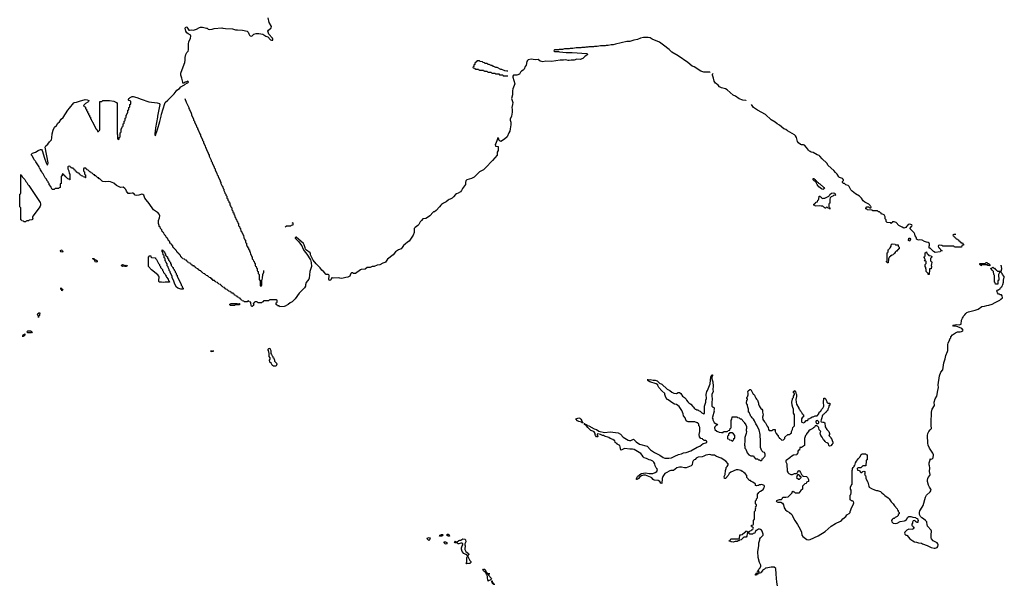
# Model space of a CAD drawing. Header units: inches. Extents: x 2550115 to 2887259, y 311850 to 494471.
# Tile 19 of 115: x 2670006 to 2690188, y 365041 to 376626. Entities that reach past the tile are written whole.
import ezdxf

# ---------------------------------------------------------------- set-up
doc = ezdxf.new("R2010")
doc.units = ezdxf.units.IN
doc.header["$MEASUREMENT"] = 0
for name, color, linetype in [('C6376', 7, 'Continuous'), ('C6377', 7, 'Continuous'), ('C6386', 7, 'Continuous'), ('C6387', 7, 'Continuous'), ('C6397', 7, 'Continuous')]:
    doc.layers.add(name, color=color, linetype=linetype)

msp = doc.modelspace()

# ---------------------------------------------------------------- linework, layer by layer
at = {"layer": 'C6376', "color": 6}
for points in [[(2673930, 369826), (2673929, 369851), (2673934, 369850), (2673938, 369838), (2673950, 369834), (2673962, 369838), (2673970, 369851), (2673970, 369829)], [(2675250, 369529), (2675210, 369530), (2675190, 369541), (2675179, 369550), (2675159, 369590), (2675135, 369614), (2675129, 369650), (2675141, 369670), (2675142, 369702), (2675121, 369730), (2675117, 369750), (2675121, 369790), (2675109, 369849), (2675089, 369870), (2675110, 369891), (2675130, 369896), (2675136, 369890), (2675153, 369850), (2675154, 369790), (2675170, 369770), (2675182, 369742), (2675192, 369730), (2675194, 369710), (2675205, 369705), (2675230, 369654), (2675231, 369630), (2675270, 369590), (2675275, 369570), (2675273, 369550), (2675264, 369536)], [(2678390, 365959), (2678357, 365990), (2678367, 366010), (2678390, 366018), (2678418, 366010), (2678416, 365990), (2678407, 365973)], [(2678650, 366048), (2678609, 366050), (2678619, 366061), (2678619, 366070), (2678650, 366084), (2678670, 366082), (2678687, 366070), (2678670, 366056)], [(2678750, 365886), (2678730, 365890), (2678705, 365910), (2678708, 365930), (2678734, 365930), (2678758, 365918), (2678758, 365890)], [(2678790, 366049), (2678762, 366070), (2678766, 366090), (2678791, 366091), (2678802, 366082), (2678812, 366068), (2678814, 366050), (2678810, 366049)], [(2679170, 365478), (2679158, 365490), (2679169, 365511), (2679169, 365610), (2679176, 365624), (2679186, 365630), (2679186, 365650), (2679154, 365674), (2679110, 365689), (2679074, 365730), (2679063, 365783), (2679064, 365810), (2679075, 365850), (2679089, 365870), (2679089, 365890), (2679070, 365905), (2679050, 365906), (2679010, 365889), (2678993, 365893), (2678970, 365909), (2678930, 365909), (2678919, 365930), (2678930, 365945), (2678950, 365931), (2678970, 365931), (2679010, 365961), (2679030, 365967), (2679050, 365967), (2679091, 365991), (2679127, 365987), (2679146, 365970), (2679151, 365930), (2679131, 365889), (2679131, 365870), (2679139, 365850), (2679128, 365790), (2679130, 365774), (2679151, 365731), (2679202, 365690), (2679214, 365670), (2679192, 365648), (2679191, 365630), (2679230, 365551), (2679251, 365530), (2679252, 365510), (2679230, 365489), (2679210, 365489)], [(2679594, 365274), (2679626, 365274), (2679626, 365286), (2679631, 365291), (2679630, 365266), (2679618, 365262), (2679614, 365250), (2679672, 365190), (2679674, 365170), (2679652, 365148), (2679630, 365142), (2679610, 365128), (2679599, 365150), (2679597, 365197), (2679586, 365266), (2679570, 365268), (2679568, 365288), (2679562, 365302), (2679550, 365306), (2679539, 365319), (2679518, 365330), (2679498, 365350), (2679510, 365372), (2679530, 365372), (2679542, 365362), (2679551, 365349), (2679558, 365318), (2679573, 365307), (2679573, 365293), (2679592, 365290)], [(2679730, 365048), (2679726, 365066), (2679706, 365070), (2679702, 365082), (2679690, 365086), (2679686, 365130), (2679690, 365134), (2679694, 365094), (2679712, 365090), (2679714, 365074), (2679730, 365072), (2679734, 365050)]]:
    msp.add_lwpolyline(points, close=True, dxfattribs=at)
at = {"layer": 'C6377', "color": 6}
for points in [[(2680000, 374229), (2679943, 374177), (2679870, 374133), (2679856, 374136), (2679835, 374150), (2679822, 374202), (2679810, 374206), (2679790, 374166), (2679765, 374090), (2679752, 374070), (2679758, 374038), (2679811, 374030), (2679816, 373990), (2679811, 373950), (2679791, 373910), (2679791, 373850), (2679699, 373741), (2679555, 373590), (2679510, 373549), (2679433, 373507), (2679319, 373401), (2679270, 373376), (2679170, 373349), (2679151, 373329), (2679143, 373290), (2679147, 373270), (2679143, 373250), (2679085, 373170), (2679064, 373130), (2679038, 373102), (2678991, 373070), (2678961, 373059), (2678937, 373043), (2678901, 372999), (2678870, 372973), (2678831, 372950), (2678810, 372945), (2678790, 372933), (2678745, 372895), (2678690, 372869), (2678650, 372841), (2678637, 372830), (2678610, 372790), (2678541, 372719), (2678510, 372693), (2678490, 372689), (2678479, 372681), (2678410, 372610), (2678386, 372590), (2678330, 372553), (2678270, 372549), (2678243, 372510), (2678216, 372484), (2678188, 372432), (2678170, 372409), (2678110, 372369), (2678095, 372350), (2678091, 372330), (2678091, 372270), (2678070, 372210), (2677990, 372090), (2677956, 372070), (2677910, 372030), (2677870, 372004), (2677843, 371957), (2677825, 371934), (2677770, 371909), (2677711, 371869), (2677659, 371810), (2677542, 371718), (2677502, 371658), (2677490, 371650), (2677450, 371642), (2677390, 371604), (2677330, 371595), (2677270, 371573), (2677230, 371569), (2677190, 371549), (2677130, 371549), (2677090, 371519), (2677005, 371510), (2676990, 371504), (2676890, 371430), (2676850, 371430), (2676830, 371439), (2676810, 371438), (2676793, 371427), (2676783, 371390), (2676771, 371370), (2676731, 371350), (2676690, 371347), (2676610, 371327), (2676570, 371330), (2676550, 371336), (2676430, 371329), (2676410, 371342), (2676402, 371338), (2676378, 371290), (2676370, 371284), (2676350, 371294), (2676342, 371310), (2676349, 371370), (2676349, 371389), (2676342, 371402), (2676329, 371409), (2676314, 371406), (2676290, 371409), (2676240, 371460), (2676196, 371496), (2676162, 371542), (2676083, 371623), (2676023, 371703), (2675970, 371810), (2675969, 371830), (2675959, 371850), (2675884, 371904), (2675867, 371927), (2675855, 371950), (2675838, 372018), (2675830, 372026), (2675824, 372044), (2675670, 372169), (2675653, 372167), (2675651, 372150), (2675722, 372082), (2675791, 371991), (2675810, 371938), (2675835, 371890), (2675890, 371823), (2675964, 371710), (2675982, 371650), (2675986, 371570), (2675954, 371470), (2675939, 371330), (2675930, 371310), (2675878, 371242), (2675863, 371197), (2675861, 371170), (2675845, 371135), (2675737, 371023), (2675651, 370910), (2675591, 370849), (2675551, 370829), (2675511, 370790), (2675495, 370785), (2675450, 370755), (2675429, 370749), (2675330, 370748), (2675322, 370762), (2675287, 370767), (2675282, 370782), (2675266, 370790), (2675266, 370830), (2675282, 370838), (2675286, 370850), (2675282, 370882), (2675270, 370886), (2675130, 370886), (2675118, 370882), (2675110, 370868), (2675013, 370867), (2674998, 370862), (2674994, 370850), (2674978, 370842), (2674970, 370826), (2674893, 370827), (2674886, 370830), (2674882, 370842), (2674870, 370846), (2674830, 370846), (2674818, 370842), (2674814, 370830), (2674798, 370822), (2674794, 370810), (2674802, 370790), (2674792, 370770), (2674772, 370750), (2674766, 370750), (2674756, 370756), (2674749, 370770), (2674747, 370827), (2674742, 370842), (2674708, 370848), (2674702, 370862), (2674690, 370866), (2674678, 370862), (2674674, 370850), (2674667, 370847), (2674610, 370846), (2674602, 370862), (2674567, 370867), (2674562, 370882), (2674547, 370887), (2674542, 370902), (2674527, 370907), (2674522, 370922), (2674490, 370926), (2674482, 370942), (2674467, 370947), (2674462, 370962), (2674427, 370967), (2674422, 370982), (2674407, 370987), (2674402, 371002), (2674387, 371007), (2674382, 371022), (2674347, 371027), (2674342, 371042), (2674327, 371047), (2674322, 371062), (2674290, 371066), (2674282, 371082), (2674267, 371087), (2674262, 371102), (2674227, 371107), (2674222, 371122), (2674207, 371127), (2674202, 371142), (2674167, 371147), (2674162, 371162), (2674147, 371167), (2674142, 371182), (2674127, 371187), (2674122, 371202), (2674090, 371206), (2674082, 371222), (2674067, 371227), (2674062, 371242), (2674027, 371247), (2674022, 371262), (2674007, 371267), (2674002, 371282), (2673967, 371287), (2673962, 371302), (2673947, 371307), (2673942, 371322), (2673927, 371327), (2673922, 371342), (2673887, 371347), (2673882, 371362), (2673867, 371367), (2673862, 371382), (2673830, 371386), (2673822, 371402), (2673807, 371407), (2673802, 371422), (2673767, 371427), (2673762, 371442), (2673747, 371447), (2673742, 371462), (2673727, 371467), (2673722, 371482), (2673687, 371487), (2673682, 371502), (2673667, 371507), (2673662, 371522), (2673627, 371527), (2673622, 371542), (2673607, 371547), (2673602, 371562), (2673587, 371567), (2673582, 371582), (2673547, 371587), (2673542, 371602), (2673527, 371607), (2673522, 371622), (2673507, 371627), (2673502, 371642), (2673467, 371647), (2673462, 371662), (2673447, 371667), (2673442, 371682), (2673427, 371687), (2673422, 371702), (2673390, 371706), (2673382, 371722), (2673347, 371727), (2673342, 371742), (2673330, 371746), (2673322, 371762), (2673306, 371770), (2673302, 371802), (2673290, 371806), (2673282, 371822), (2673266, 371830), (2673262, 371842), (2673250, 371846), (2673242, 371862), (2673226, 371870), (2673222, 371902), (2673207, 371907), (2673202, 371922), (2673187, 371927), (2673182, 371942), (2673167, 371947), (2673162, 371962), (2673146, 371970), (2673142, 372002), (2673127, 372007), (2673122, 372022), (2673110, 372026), (2673102, 372042), (2673086, 372050), (2673082, 372082), (2673070, 372086), (2673062, 372102), (2673046, 372110), (2673042, 372142), (2673030, 372146), (2673022, 372162), (2673006, 372170), (2673002, 372202), (2672990, 372206), (2672982, 372222), (2672966, 372230), (2672962, 372262), (2672950, 372266), (2672942, 372282), (2672926, 372290), (2672922, 372322), (2672910, 372326), (2672902, 372342), (2672890, 372346), (2672882, 372382), (2672866, 372390), (2672866, 372410), (2672849, 372450), (2672849, 372510), (2672869, 372570), (2672876, 372610), (2672865, 372645), (2672837, 372677), (2672810, 372690), (2672750, 372735), (2672662, 372862), (2672595, 372935), (2672573, 372970), (2672550, 373029), (2672530, 373049), (2672510, 373053), (2672450, 373029), (2672410, 373026), (2672373, 373033), (2672345, 373065), (2672330, 373074), (2672310, 373074), (2672270, 373064), (2672230, 373069), (2672193, 373113), (2672179, 373150), (2672164, 373170), (2672130, 373197), (2672070, 373189), (2671990, 373229), (2671937, 373277), (2671870, 373307), (2671831, 373309), (2671770, 373304), (2671706, 373310), (2671702, 373322), (2671690, 373326), (2671650, 373366), (2671629, 373369), (2671626, 373386), (2671606, 373390), (2671570, 373426), (2671549, 373429), (2671546, 373446), (2671526, 373450), (2671490, 373486), (2671469, 373489), (2671466, 373506), (2671446, 373510), (2671410, 373546), (2671386, 373550), (2671382, 373562), (2671367, 373567), (2671362, 373582), (2671330, 373586), (2671318, 373582), (2671314, 373570), (2671314, 373530), (2671318, 373518), (2671334, 373510), (2671334, 373470), (2671338, 373458), (2671354, 373450), (2671354, 373390), (2671350, 373386), (2671342, 373402), (2671310, 373406), (2671302, 373422), (2671270, 373426), (2671262, 373442), (2671246, 373450), (2671242, 373462), (2671226, 373470), (2671222, 373482), (2671186, 373490), (2671182, 373502), (2671166, 373510), (2671162, 373522), (2671150, 373526), (2671142, 373542), (2671130, 373546), (2671122, 373562), (2671106, 373570), (2671102, 373582), (2671070, 373586), (2671062, 373602), (2671047, 373607), (2671042, 373622), (2671030, 373626), (2670998, 373622), (2670994, 373610), (2670994, 373570), (2671012, 373532), (2671018, 373478), (2671032, 373470), (2671033, 373347), (2671027, 373347), (2671022, 373362), (2670990, 373366), (2670982, 373382), (2670970, 373386), (2670962, 373402), (2670946, 373410), (2670942, 373422), (2670926, 373430), (2670922, 373442), (2670907, 373447), (2670902, 373462), (2670890, 373466), (2670878, 373462), (2670874, 373430), (2670858, 373422), (2670854, 373410), (2670854, 373270), (2670838, 373262), (2670834, 373250), (2670833, 373187), (2670818, 373182), (2670811, 373169), (2670733, 373167), (2670714, 373150), (2670690, 373145), (2670670, 373149), (2670648, 373190), (2670646, 373210), (2670609, 373250), (2670608, 373270), (2670589, 373290), (2670588, 373308), (2670576, 373316), (2670549, 373369), (2670529, 373390), (2670489, 373469), (2670470, 373488), (2670462, 373510), (2670435, 373550), (2670429, 373569), (2670410, 373588), (2670402, 373610), (2670334, 373714), (2670329, 373729), (2670309, 373750), (2670305, 373765), (2670275, 373810), (2670269, 373829), (2670249, 373850), (2670249, 373870), (2670270, 373890), (2670310, 373908), (2670330, 373911), (2670384, 373950), (2670430, 373968), (2670450, 373968), (2670468, 373950), (2670515, 373790), (2670550, 373692), (2670570, 373654), (2670582, 373658), (2670588, 373692), (2670530, 374014), (2670540, 374040), (2670583, 374077), (2670614, 374126), (2670656, 374164), (2670666, 374206), (2670669, 374291), (2670694, 374366), (2670718, 374422), (2670760, 374460), (2670790, 374510), (2670823, 374537), (2670853, 374590), (2670894, 374626), (2670990, 374770), (2671030, 374811), (2671118, 374922), (2671130, 374930), (2671170, 374934), (2671230, 374960), (2671348, 374990), (2671386, 374986), (2671422, 374970), (2671414, 374950), (2671403, 374937), (2671354, 374910), (2671314, 374870), (2671318, 374858), (2671333, 374853), (2671338, 374838), (2671353, 374833), (2671358, 374798), (2671373, 374793), (2671378, 374758), (2671394, 374750), (2671398, 374718), (2671414, 374710), (2671418, 374678), (2671434, 374670), (2671438, 374638), (2671454, 374630), (2671458, 374598), (2671474, 374590), (2671478, 374558), (2671494, 374550), (2671498, 374518), (2671513, 374513), (2671518, 374478), (2671533, 374473), (2671538, 374438), (2671554, 374430), (2671558, 374398), (2671573, 374393), (2671578, 374378), (2671593, 374373), (2671598, 374338), (2671610, 374334), (2671622, 374338), (2671627, 374353), (2671642, 374358), (2671646, 374370), (2671646, 374950), (2671687, 374953), (2671709, 374971), (2671850, 374970), (2671937, 374957), (2671991, 374930), (2672001, 374910), (2672005, 374290), (2672013, 374267), (2672014, 374190), (2672018, 374178), (2672030, 374174), (2672042, 374178), (2672046, 374210), (2672062, 374218), (2672066, 374230), (2672068, 374310), (2672082, 374318), (2672086, 374330), (2672088, 374392), (2672102, 374398), (2672107, 374433), (2672122, 374438), (2672126, 374450), (2672126, 374490), (2672142, 374498), (2672146, 374510), (2672146, 374550), (2672162, 374558), (2672166, 374570), (2672166, 374610), (2672182, 374618), (2672186, 374630), (2672186, 374670), (2672202, 374678), (2672207, 374713), (2672222, 374718), (2672226, 374730), (2672226, 374770), (2672242, 374778), (2672246, 374790), (2672246, 374830), (2672262, 374838), (2672266, 374850), (2672266, 374890), (2672282, 374898), (2672286, 374910), (2672286, 374950), (2672270, 374966), (2672246, 374970), (2672228, 374988), (2672249, 375010), (2672273, 375030), (2672310, 375050), (2672330, 375050), (2672410, 375034), (2672496, 374996), (2672650, 374944), (2672824, 374924), (2672870, 374911), (2672877, 374890), (2672831, 374650), (2672831, 374630), (2672791, 374410), (2672784, 374336), (2672774, 374310), (2672774, 374270), (2672778, 374258), (2672790, 374254), (2672800, 374300), (2672810, 374314), (2672830, 374374), (2672876, 374544), (2672909, 374650), (2672916, 374690), (2672978, 374910), (2672989, 374930), (2673044, 374976), (2673130, 375070), (2673174, 375106), (2673210, 375159), (2673230, 375181), (2673281, 375219), (2673310, 375251), (2673373, 375287), (2673386, 375290), (2673395, 375305), (2673446, 375330), (2673466, 375350), (2673462, 375362), (2673450, 375366), (2673424, 375356), (2673410, 375346), (2673390, 375346), (2673372, 375328), (2673350, 375328), (2673349, 375350), (2673329, 375430), (2673310, 375490), (2673310, 375530), (2673314, 375550), (2673389, 375750), (2673397, 375797), (2673397, 375850), (2673409, 375910), (2673430, 375951), (2673441, 375959), (2673458, 375982), (2673469, 376010), (2673465, 376130), (2673474, 376170), (2673507, 376250), (2673515, 376290), (2673507, 376307), (2673497, 376317), (2673457, 376337), (2673434, 376354), (2673410, 376389), (2673401, 376450), (2673410, 376482), (2673430, 376471), (2673470, 376414), (2673490, 376411), (2673530, 376416), (2673570, 376414), (2673630, 376431), (2673690, 376465), (2673710, 376470), (2673750, 376470), (2673836, 376456), (2673850, 376450), (2673870, 376431), (2673890, 376425), (2673950, 376433), (2673990, 376445), (2674150, 376460), (2674173, 376453), (2674226, 376446), (2674370, 376437), (2674430, 376418), (2674470, 376421), (2674572, 376410), (2674671, 376390), (2674691, 376370), (2674700, 376340), (2674719, 376310), (2674730, 376299), (2674750, 376291), (2674770, 376295), (2674808, 376332), (2674850, 376343), (2674910, 376346), (2674990, 376328), (2675010, 376319), (2675050, 376292), (2675092, 376272), (2675150, 376212), (2675170, 376205), (2675192, 376210), (2675198, 376230), (2675188, 376250), (2675110, 376330), (2675097, 376370), (2675095, 376390), (2675103, 376410), (2675159, 376461), (2675169, 376490), (2675120, 376570), (2675101, 376661)], [(2680000, 375569), (2679989, 375569), (2679950, 375578), (2679890, 375608), (2679870, 375608), (2679790, 375648), (2679768, 375648), (2679727, 375667), (2679708, 375668), (2679687, 375687), (2679668, 375688), (2679627, 375707), (2679608, 375708), (2679590, 375726), (2679550, 375726), (2679530, 375746), (2679507, 375747), (2679490, 375766), (2679447, 375767), (2679430, 375786), (2679390, 375786), (2679378, 375782), (2679373, 375767), (2679358, 375762), (2679353, 375747), (2679338, 375742), (2679334, 375710), (2679318, 375702), (2679314, 375670), (2679298, 375662), (2679294, 375650), (2679298, 375638), (2679333, 375633), (2679338, 375618), (2679350, 375614), (2679410, 375614), (2679418, 375598), (2679430, 375594), (2679510, 375594), (2679518, 375578), (2679530, 375574), (2679590, 375574), (2679598, 375558), (2679610, 375554), (2679670, 375554), (2679678, 375538), (2679690, 375534), (2679750, 375534), (2679758, 375518), (2679770, 375514), (2679830, 375514), (2679838, 375498), (2679850, 375494), (2679910, 375494), (2679918, 375478), (2679930, 375474), (2680000, 375474)], [(2673392, 375010), (2673417, 374937), (2673471, 374831), (2673471, 374810), (2673485, 374790), (2673518, 374710), (2673531, 374691), (2673531, 374670), (2673570, 374594), (2673572, 374570), (2673591, 374551), (2673591, 374530), (2673630, 374454), (2673632, 374430), (2673651, 374410), (2673652, 374390), (2673665, 374370), (2673698, 374290), (2673711, 374270), (2673712, 374250), (2673750, 374174), (2673752, 374150), (2673771, 374130), (2673772, 374110), (2673810, 374034), (2673812, 374010), (2673831, 373991), (2673832, 373970), (2673872, 373890), (2673873, 373873), (2673890, 373854), (2673892, 373830), (2673932, 373750), (2673932, 373730), (2673951, 373710), (2673952, 373690), (2673992, 373610), (2673992, 373590), (2674011, 373570), (2674012, 373550), (2674050, 373474), (2674052, 373450), (2674071, 373430), (2674072, 373410), (2674112, 373330), (2674113, 373313), (2674130, 373294), (2674132, 373270), (2674152, 373230), (2674153, 373213), (2674170, 373194), (2674174, 373170), (2674190, 373154), (2674192, 373130), (2674212, 373090), (2674213, 373073), (2674232, 373050), (2674234, 373030), (2674250, 373014), (2674253, 372973), (2674270, 372954), (2674274, 372930), (2674292, 372910), (2674294, 372890), (2674310, 372874), (2674313, 372833), (2674330, 372814), (2674334, 372790), (2674352, 372770), (2674354, 372730), (2674372, 372710), (2674378, 372678), (2674392, 372670), (2674398, 372638), (2674412, 372630), (2674413, 372593), (2674418, 372578), (2674432, 372572), (2674438, 372538), (2674450, 372534), (2674458, 372498), (2674470, 372494), (2674478, 372458), (2674492, 372450), (2674493, 372413), (2674498, 372398), (2674512, 372392), (2674518, 372358), (2674532, 372350), (2674538, 372298), (2674552, 372292), (2674558, 372258), (2674570, 372254), (2674578, 372218), (2674592, 372210), (2674598, 372158), (2674610, 372154), (2674618, 372118), (2674632, 372110), (2674634, 372070), (2674638, 372058), (2674652, 372052), (2674658, 371998), (2674674, 371990), (2674678, 371958), (2674694, 371950), (2674698, 371918), (2674714, 371910), (2674718, 371878), (2674732, 371872), (2674738, 371818), (2674754, 371810), (2674758, 371778), (2674774, 371770), (2674774, 371730), (2674778, 371718), (2674794, 371710), (2674798, 371678), (2674814, 371670), (2674818, 371638), (2674834, 371630), (2674834, 371590), (2674838, 371578), (2674854, 371570), (2674858, 371538), (2674874, 371530), (2674874, 371490), (2674878, 371478), (2674894, 371470), (2674894, 371430), (2674898, 371418), (2674914, 371410), (2674914, 371310), (2674918, 371298), (2674934, 371290), (2674934, 371190), (2674938, 371178), (2674950, 371174), (2674962, 371178), (2674966, 371190), (2674966, 371290), (2674976, 371304), (2674986, 371330), (2674988, 371410), (2675007, 371453), (2675007, 371487)], [(2675586, 372470), (2675602, 372462), (2675606, 372450), (2675602, 372418), (2675570, 372414), (2675562, 372398), (2675550, 372394), (2675470, 372394), (2675467, 372393), (2675450, 372374)]]:
    msp.add_lwpolyline(points, dxfattribs=at)
for points in [[(2670090, 372486), (2670082, 372502), (2670047, 372507), (2670042, 372522), (2670026, 372530), (2670026, 372770), (2670022, 372782), (2670006, 372790), (2670006, 373050), (2670022, 373058), (2670027, 373073), (2670026, 373450), (2670030, 373454), (2670034, 373434), (2670052, 373430), (2670054, 373410), (2670111, 373350), (2670131, 373311), (2670151, 373290), (2670171, 373251), (2670190, 373232), (2670423, 372883), (2670433, 372853), (2670433, 372830), (2670426, 372810), (2670404, 372770), (2670277, 372603), (2670271, 372590), (2670270, 372570), (2670277, 372550), (2670270, 372535), (2670252, 372528), (2670201, 372519), (2670189, 372509), (2670152, 372508), (2670138, 372502), (2670130, 372489)], [(2670870, 371863), (2670850, 371874), (2670843, 371890), (2670850, 371911), (2670870, 371907), (2670884, 371890), (2670890, 371868)], [(2673070, 371248), (2672990, 371249), (2672950, 371241), (2672910, 371252), (2672869, 371249), (2672861, 371261), (2672855, 371290), (2672867, 371350), (2672856, 371376), (2672837, 371397), (2672705, 371505), (2672648, 371570), (2672648, 371770), (2672662, 371778), (2672670, 371794), (2672691, 371791), (2672694, 371770), (2672710, 371754), (2672791, 371751), (2672792, 371732), (2672810, 371714), (2672852, 371630), (2672871, 371611), (2672872, 371592), (2672890, 371574), (2672894, 371550), (2672931, 371511), (2672932, 371492), (2672950, 371474), (2672954, 371450), (2672991, 371411), (2672992, 371392), (2673010, 371374), (2673014, 371350), (2673052, 371310), (2673058, 371278), (2673072, 371270), (2673074, 371250)], [(2673350, 371106), (2673311, 371109), (2673249, 371130), (2673222, 371150), (2673195, 371195), (2673182, 371230), (2673169, 371249), (2673168, 371270), (2673130, 371346), (2673128, 371370), (2673090, 371446), (2673088, 371468), (2673070, 371486), (2673068, 371510), (2673048, 371550), (2673047, 371567), (2673030, 371586), (2673027, 371627), (2673008, 371650), (2673002, 371682), (2672990, 371686), (2672987, 371727), (2672982, 371742), (2672968, 371750), (2672966, 371790), (2672962, 371802), (2672948, 371810), (2672942, 371862), (2672928, 371868), (2672927, 371913), (2672933, 371913), (2672938, 371898), (2672954, 371890), (2672958, 371878), (2672974, 371870), (2672978, 371838), (2672994, 371830), (2672998, 371798), (2673010, 371794), (2673018, 371778), (2673034, 371770), (2673038, 371738), (2673054, 371730), (2673058, 371698), (2673074, 371690), (2673074, 371670), (2673094, 371650), (2673094, 371630), (2673114, 371610), (2673114, 371590), (2673134, 371570), (2673138, 371558), (2673152, 371552), (2673153, 371533), (2673172, 371512), (2673173, 371493), (2673192, 371472), (2673193, 371453), (2673212, 371432), (2673214, 371410), (2673232, 371392), (2673233, 371373), (2673242, 371350), (2673314, 371210), (2673314, 371190), (2673334, 371170), (2673334, 371150), (2673354, 371130), (2673354, 371110)], [(2671570, 371662), (2671550, 371669), (2671543, 371697), (2671547, 371707), (2671533, 371707), (2671522, 371722), (2671498, 371730), (2671505, 371735), (2671530, 371734), (2671537, 371723), (2671533, 371713), (2671570, 371707), (2671591, 371690), (2671595, 371675), (2671602, 371670), (2671590, 371667)], [(2672170, 371594), (2672190, 371596), (2672210, 371590), (2672204, 371576), (2672190, 371569), (2672166, 371570), (2672155, 371575), (2672110, 371569), (2672089, 371590), (2672110, 371610)], [(2670854, 371114), (2670870, 371116), (2670878, 371110), (2670890, 371088), (2670870, 371075), (2670862, 371102), (2670849, 371110), (2670849, 371131), (2670854, 371126)], [(2674490, 370794), (2674502, 370798), (2674507, 370813), (2674514, 370810), (2674514, 370790), (2674511, 370789), (2674433, 370787), (2674418, 370782), (2674410, 370769), (2674326, 370770), (2674322, 370782), (2674308, 370790), (2674322, 370798), (2674330, 370811), (2674470, 370814), (2674478, 370798)], [(2670390, 370526), (2670389, 370550), (2670370, 370594), (2670375, 370610), (2670411, 370631), (2670417, 370617), (2670415, 370585), (2670410, 370566), (2670392, 370548)], [(2670090, 370141), (2670078, 370142), (2670070, 370129), (2670069, 370150), (2670081, 370170), (2670090, 370181), (2670112, 370190), (2670110, 370165)], [(2670170, 370210), (2670149, 370230), (2670170, 370251), (2670230, 370250), (2670265, 370230), (2670250, 370210)]]:
    msp.add_lwpolyline(points, close=True, dxfattribs=at)
at = {"layer": 'C6386', "color": 6}
msp.add_lwpolyline([(2685540, 365030), (2685527, 365107), (2685510, 365270), (2685507, 365387), (2685470, 365410), (2685410, 365410), (2685309, 365389), (2685291, 365389), (2685270, 365369), (2685232, 365348), (2685231, 365330), (2685214, 365326), (2685210, 365306), (2685198, 365302), (2685194, 365290), (2685138, 365282), (2685134, 365270), (2685118, 365262), (2685110, 365246), (2685090, 365246), (2685088, 365250), (2685088, 365270), (2685102, 365278), (2685110, 365294), (2685150, 365294), (2685162, 365298), (2685166, 365310), (2685162, 365322), (2685130, 365326), (2685126, 365330), (2685142, 365338), (2685159, 365370), (2685184, 365396), (2685196, 365430), (2685195, 365455), (2685173, 365510), (2685145, 365610), (2685138, 365730), (2685155, 365850), (2685157, 365910), (2685174, 365970), (2685175, 365990), (2685189, 366011), (2685230, 366052), (2685242, 366070), (2685248, 366090), (2685222, 366150), (2685209, 366169), (2685190, 366182), (2685170, 366189), (2685150, 366189), (2685106, 366166), (2685094, 366166), (2685090, 366146), (2685078, 366142), (2685074, 366110), (2685070, 366106), (2685038, 366102), (2685030, 366086), (2684970, 366086), (2684950, 366106), (2684918, 366102), (2684912, 366050), (2684894, 366030), (2684850, 366026), (2684830, 366006), (2684818, 366002), (2684814, 365990), (2684798, 365982), (2684794, 365970), (2684758, 365962), (2684754, 365950), (2684730, 365949), (2684710, 365938), (2684670, 365938), (2684630, 365924), (2684589, 365929), (2684570, 365946), (2684550, 365946), (2684548, 365950), (2684562, 365958), (2684566, 365970), (2684589, 365991), (2684747, 365993), (2684762, 365998), (2684770, 366072), (2684787, 366073), (2684816, 366084), (2684869, 366131), (2684887, 366133), (2684890, 366152), (2684910, 366154), (2684918, 366138), (2684950, 366134), (2684962, 366138), (2684968, 366152), (2684998, 366162), (2685010, 366174), (2685022, 366178), (2685027, 366193), (2685042, 366198), (2685046, 366210), (2685042, 366222), (2685027, 366227), (2685022, 366242), (2685007, 366247), (2685006, 366270), (2685042, 366278), (2685046, 366290), (2685049, 366371), (2685067, 366393), (2685068, 366550), (2685087, 366573), (2685088, 366610), (2685098, 366630), (2685088, 366650), (2685106, 366670), (2685106, 366690), (2685087, 366713), (2685089, 366771), (2685107, 366793), (2685110, 366814), (2685127, 366833), (2685130, 366912), (2685140, 366920), (2685156, 366944), (2685180, 366960), (2685188, 366970), (2685228, 366990), (2685249, 367011), (2685254, 367026), (2685264, 367036), (2685274, 367070), (2685265, 367085), (2685250, 367095), (2685210, 367108), (2685190, 367098), (2685170, 367098), (2685150, 367088), (2685133, 367087), (2685110, 367078), (2685090, 367088), (2685086, 367110), (2685050, 367148), (2685026, 367150), (2685008, 367168), (2684990, 367169), (2684987, 367187), (2684968, 367190), (2684910, 367246), (2684909, 367290), (2684878, 367330), (2684850, 367349), (2684829, 367369), (2684814, 367374), (2684789, 367389), (2684730, 367405), (2684690, 367403), (2684581, 367359), (2684551, 367330), (2684530, 367288), (2684470, 367226), (2684450, 367228), (2684449, 367269), (2684464, 367310), (2684470, 367394), (2684489, 367431), (2684490, 367451), (2684509, 367471), (2684528, 367510), (2684526, 367530), (2684481, 367581), (2684383, 367643), (2684290, 367678), (2684250, 367704), (2684190, 367708), (2684150, 367717), (2684110, 367716), (2684073, 367707), (2684030, 367685), (2683993, 367673), (2683910, 367667), (2683873, 367647), (2683850, 367621), (2683830, 367610), (2683811, 367590), (2683798, 367562), (2683790, 367508), (2683770, 367485), (2683670, 367450), (2683630, 367449), (2683570, 367461), (2683530, 367461), (2683473, 367447), (2683410, 367394), (2683391, 367389), (2683350, 367389), (2683330, 367384), (2683254, 367346), (2683232, 367328), (2683190, 367270), (2683178, 367230), (2683170, 367126), (2683169, 367129), (2683150, 367134), (2683124, 367164), (2683090, 367187), (2683014, 367194), (2682990, 367209), (2682961, 367241), (2682938, 367258), (2682830, 367297), (2682790, 367297), (2682750, 367285), (2682718, 367262), (2682690, 367229), (2682677, 367223), (2682670, 367209), (2682650, 367206), (2682649, 367230), (2682659, 367241), (2682670, 367271), (2682714, 367310), (2682749, 367330), (2682830, 367344), (2682910, 367332), (2682986, 367334), (2683032, 367348), (2683069, 367370), (2683078, 367410), (2683069, 367430), (2683050, 367449), (2683029, 367490), (2683022, 367530), (2683002, 367562), (2682982, 367582), (2682944, 367604), (2682910, 367613), (2682857, 367637), (2682809, 367650), (2682787, 367670), (2682768, 367708), (2682738, 367738), (2682704, 367764), (2682602, 367822), (2682570, 367829), (2682510, 367830), (2682410, 367841), (2682390, 367836), (2682350, 367814), (2682330, 367808), (2682315, 367875), (2682304, 367904), (2682255, 367935), (2682250, 367946), (2682230, 367946), (2682222, 367962), (2682210, 367966), (2682206, 368006), (2682194, 368006), (2682167, 368027), (2682109, 368050), (2682085, 368065), (2681994, 368094), (2681970, 368108), (2681950, 368109), (2681910, 368129), (2681854, 368146), (2681842, 368138), (2681842, 368130), (2681858, 368090), (2681850, 368082), (2681830, 368084), (2681810, 368110), (2681803, 368130), (2681804, 368150), (2681783, 368183), (2681757, 368197), (2681710, 368214), (2681650, 368270), (2681627, 368307), (2681618, 368310), (2681616, 368316), (2681605, 368325), (2681589, 368330), (2681587, 368347), (2681566, 368350), (2681591, 368350), (2681594, 368334), (2681602, 368338), (2681630, 368331), (2681636, 368316), (2681670, 368308), (2681784, 368244), (2681830, 368230), (2681880, 368200), (2681990, 368172), (2682110, 368186), (2682270, 368162), (2682319, 368139), (2682376, 368076), (2682476, 368016), (2682506, 368006), (2682530, 368007), (2682590, 368031), (2682641, 367981), (2682713, 367933), (2682870, 367888), (2682938, 367818), (2683019, 367759), (2683099, 367719), (2683130, 367708), (2683197, 367657), (2683230, 367643), (2683310, 367643), (2683367, 367653), (2683437, 367683), (2683510, 367722), (2683570, 367731), (2683610, 367751), (2683670, 367759), (2683766, 367794), (2683890, 367871), (2683950, 367894), (2684017, 367943), (2684070, 367958), (2684088, 367970), (2684088, 367990), (2684080, 368000), (2684070, 368008), (2684030, 368006), (2684022, 368022), (2684006, 368030), (2684002, 368042), (2683966, 368050), (2683940, 368080), (2683934, 368130), (2683947, 368190), (2683949, 368270), (2683939, 368299), (2683929, 368310), (2683927, 368347), (2683910, 368349), (2683908, 368368), (2683892, 368368), (2683847, 368387), (2683710, 368389), (2683690, 368394), (2683670, 368409), (2683650, 368448), (2683649, 368469), (2683615, 368510), (2683606, 368550), (2683579, 368619), (2683522, 368702), (2683470, 368743), (2683430, 368754), (2683370, 368786), (2683347, 368807), (2683297, 368837), (2683282, 368850), (2683249, 368890), (2683230, 368946), (2683228, 368970), (2683170, 369021), (2683105, 369090), (2683088, 369132), (2683086, 369150), (2683049, 369169), (2682922, 369210), (2682889, 369230), (2682887, 369247), (2682869, 369250), (2682930, 369259), (2682990, 369245), (2683030, 369241), (2683070, 369227), (2683123, 369183), (2683170, 369161), (2683278, 369058), (2683335, 369030), (2683376, 368996), (2683413, 368973), (2683469, 368971), (2683506, 368990), (2683531, 368990), (2683558, 368970), (2683595, 368915), (2683631, 368890), (2683658, 368858), (2683670, 368851), (2683674, 368834), (2683701, 368801), (2683720, 368781), (2683765, 368750), (2683801, 368701), (2683818, 368690), (2683831, 368671), (2683852, 368652), (2683874, 368650), (2683878, 368638), (2683910, 368632), (2683918, 368618), (2683932, 368612), (2683954, 368610), (2683990, 368572), (2684030, 368554), (2684042, 368558), (2684046, 368570), (2684046, 368634), (2684042, 368642), (2684046, 368710), (2684053, 368750), (2684069, 368790), (2684070, 368830), (2684084, 368870), (2684077, 368950), (2684090, 369010), (2684106, 369034), (2684159, 369170), (2684170, 369314), (2684190, 369354), (2684210, 369354), (2684210, 369330), (2684200, 369320), (2684195, 369305), (2684196, 369270), (2684216, 369210), (2684217, 369117), (2684211, 369051), (2684218, 369010), (2684194, 368950), (2684193, 368910), (2684203, 368870), (2684191, 368770), (2684192, 368712), (2684212, 368692), (2684232, 368690), (2684238, 368658), (2684251, 368650), (2684238, 368642), (2684234, 368630), (2684238, 368610), (2684210, 368486), (2684202, 368470), (2684211, 368449), (2684211, 368431), (2684238, 368378), (2684270, 368352), (2684294, 368350), (2684298, 368338), (2684314, 368330), (2684292, 368328), (2684282, 368310), (2684274, 368306), (2684256, 368284), (2684251, 368269), (2684254, 368234), (2684295, 368195), (2684340, 368180), (2684389, 368171), (2684426, 368174), (2684430, 368191), (2684510, 368194), (2684522, 368198), (2684526, 368210), (2684562, 368218), (2684568, 368250), (2684582, 368258), (2684586, 368270), (2684586, 368430), (2684602, 368438), (2684607, 368493), (2684710, 368494), (2684718, 368478), (2684750, 368474), (2684772, 368452), (2684792, 368450), (2684851, 368391), (2684856, 368376), (2684891, 368330), (2684904, 368296), (2684905, 368250), (2684898, 368230), (2684898, 368210), (2684905, 368190), (2684898, 368150), (2684871, 368069), (2684871, 367971), (2684864, 367944), (2684862, 367910), (2684872, 367890), (2684872, 367850), (2684891, 367830), (2684916, 367756), (2684950, 367711), (2684990, 367691), (2685050, 367694), (2685052, 367670), (2685090, 367632), (2685131, 367631), (2685150, 367614), (2685173, 367613), (2685190, 367594), (2685210, 367594), (2685215, 367605), (2685226, 367610), (2685226, 367630), (2685242, 367638), (2685250, 367654), (2685262, 367658), (2685270, 367674), (2685282, 367678), (2685288, 367692), (2685289, 367730), (2685282, 367750), (2685270, 367762), (2685248, 367770), (2685215, 367795), (2685190, 367866), (2685189, 367990), (2685193, 368030), (2685181, 368090), (2685187, 368133), (2685165, 368225), (2685137, 368270), (2685124, 368310), (2685095, 368350), (2685068, 368408), (2685044, 368444), (2685018, 368470), (2685009, 368489), (2684989, 368510), (2684988, 368528), (2684982, 368542), (2684970, 368546), (2684962, 368582), (2684948, 368590), (2684948, 368648), (2684929, 368690), (2684927, 368727), (2684922, 368742), (2684910, 368746), (2684906, 368770), (2684908, 368832), (2684922, 368838), (2684926, 368850), (2684922, 368862), (2684909, 368869), (2684909, 368890), (2684922, 368898), (2684935, 368945), (2684935, 368970), (2684928, 369010), (2684936, 369024), (2684970, 369052), (2684990, 369054), (2685038, 368958), (2685050, 368954), (2685070, 368932), (2685074, 368914), (2685091, 368890), (2685095, 368875), (2685111, 368851), (2685130, 368832), (2685150, 368774), (2685151, 368750), (2685160, 368720), (2685181, 368681), (2685200, 368661), (2685218, 368650), (2685231, 368631), (2685231, 368590), (2685245, 368530), (2685233, 368487), (2685239, 368439), (2685270, 368391), (2685292, 368370), (2685330, 368302), (2685346, 368270), (2685352, 368232), (2685370, 368214), (2685430, 368214), (2685452, 368232), (2685490, 368232), (2685493, 368193), (2685511, 368151), (2685538, 368118), (2685551, 368110), (2685552, 368090), (2685572, 368070), (2685574, 368054), (2685594, 368050), (2685598, 368038), (2685614, 368030), (2685618, 368018), (2685630, 368014), (2685662, 368018), (2685666, 368030), (2685686, 368050), (2685690, 368074), (2685748, 368130), (2685787, 368133), (2685802, 368138), (2685806, 368150), (2685826, 368154), (2685829, 368190), (2685848, 368232), (2685850, 368274), (2685886, 368310), (2685888, 368530), (2685870, 368566), (2685869, 368649), (2685850, 368686), (2685839, 368730), (2685835, 368790), (2685849, 368851), (2685849, 368870), (2685869, 368891), (2685870, 368914), (2685888, 368950), (2685886, 368970), (2685870, 368986), (2685868, 369010), (2685882, 369018), (2685886, 369030), (2685892, 369030), (2685894, 369014), (2685910, 369012), (2685913, 368973), (2685931, 368950), (2685931, 368911), (2685915, 368850), (2685919, 368790), (2685928, 368748), (2685974, 368666), (2685974, 368654), (2685992, 368650), (2685998, 368618), (2686010, 368614), (2686018, 368598), (2686034, 368590), (2686038, 368558), (2686050, 368554), (2686058, 368538), (2686071, 368530), (2686072, 368490), (2686050, 368486), (2686032, 368450), (2686031, 368410), (2686032, 368390), (2686040, 368380), (2686070, 368366), (2686100, 368380), (2686130, 368414), (2686150, 368414), (2686166, 368430), (2686166, 368450), (2686202, 368458), (2686206, 368470), (2686230, 368474), (2686250, 368492), (2686270, 368492), (2686309, 368511), (2686350, 368512), (2686386, 368550), (2686386, 368570), (2686410, 368594), (2686422, 368598), (2686448, 368650), (2686468, 368670), (2686488, 368710), (2686481, 368790), (2686489, 368870), (2686490, 368874), (2686510, 368874), (2686530, 368852), (2686535, 368835), (2686552, 368808), (2686552, 368792), (2686573, 368773), (2686614, 368770), (2686611, 368731), (2686606, 368726), (2686594, 368726), (2686591, 368690), (2686572, 368650), (2686571, 368629), (2686550, 368606), (2686538, 368602), (2686534, 368590), (2686520, 368580), (2686490, 368546), (2686478, 368542), (2686470, 368526), (2686458, 368522), (2686453, 368507), (2686451, 368470), (2686431, 368430), (2686425, 368405), (2686434, 368390), (2686470, 368381), (2686490, 368382), (2686512, 368370), (2686518, 368290), (2686552, 368230), (2686591, 368190), (2686602, 368150), (2686602, 368130), (2686594, 368110), (2686631, 368071), (2686632, 368052), (2686645, 368045), (2686662, 368010), (2686671, 367971), (2686670, 367946), (2686662, 367930), (2686630, 367898), (2686608, 367888), (2686590, 367906), (2686586, 367946), (2686566, 367950), (2686562, 367962), (2686530, 367966), (2686522, 367982), (2686510, 367986), (2686506, 368006), (2686490, 368008), (2686458, 368078), (2686428, 368110), (2686418, 368130), (2686416, 368164), (2686426, 368190), (2686390, 368226), (2686387, 368267), (2686382, 368282), (2686370, 368286), (2686362, 368302), (2686347, 368307), (2686310, 368306), (2686297, 368283), (2686272, 368268), (2686264, 368256), (2686210, 368228), (2686178, 368202), (2686144, 368156), (2686132, 368148), (2686131, 368130), (2686111, 368109), (2686091, 368050), (2686094, 367930), (2686090, 367906), (2686074, 367890), (2686030, 367866), (2685998, 367862), (2685992, 367810), (2685970, 367806), (2685954, 367790), (2685954, 367750), (2685934, 367730), (2685934, 367710), (2685870, 367709), (2685831, 367689), (2685798, 367662), (2685790, 367649), (2685720, 367600), (2685712, 367590), (2685712, 367570), (2685732, 367528), (2685734, 367374), (2685750, 367372), (2685752, 367352), (2685771, 367331), (2685810, 367312), (2685848, 367312), (2685890, 367334), (2685930, 367334), (2685942, 367338), (2685947, 367353), (2685966, 367370), (2685967, 367393), (2685990, 367392), (2685994, 367370), (2686010, 367354), (2686031, 367311), (2686054, 367290), (2686058, 367278), (2686073, 367273), (2686131, 367271), (2686152, 367250), (2686172, 367210), (2686172, 367170), (2686134, 367150), (2686130, 367126), (2686098, 367122), (2686094, 367110), (2686054, 367070), (2686053, 367007), (2686020, 366980), (2685974, 366930), (2685950, 366926), (2685910, 366928), (2685890, 366948), (2685868, 366948), (2685862, 366962), (2685850, 366966), (2685834, 366950), (2685831, 366929), (2685751, 366849), (2685710, 366839), (2685670, 366842), (2685650, 366838), (2685632, 366828), (2685630, 366808), (2685611, 366789), (2685570, 366789), (2685514, 366770), (2685518, 366758), (2685546, 366746), (2685610, 366745), (2685644, 366724), (2685663, 366690), (2685675, 366630), (2685703, 366590), (2685736, 366556), (2685785, 366530), (2685830, 366492), (2685846, 366466), (2685859, 366430), (2685891, 366370), (2685950, 366287), (2686006, 366190), (2686028, 366130), (2686036, 366070), (2686058, 366038), (2686139, 365979), (2686171, 365971), (2686210, 365978), (2686370, 366052), (2686514, 366146), (2686637, 366250), (2686730, 366308), (2686830, 366356), (2686849, 366370), (2686878, 366402), (2686937, 366450), (2686959, 366481), (2687009, 366511), (2687029, 366530), (2687029, 366550), (2687041, 366590), (2687056, 366630), (2687089, 366690), (2687101, 366730), (2687095, 366755), (2687070, 366768), (2687046, 366770), (2687042, 366782), (2687029, 366790), (2687029, 366890), (2687042, 366898), (2687048, 366932), (2687048, 366990), (2687038, 367010), (2687038, 367050), (2687050, 367082), (2687069, 367111), (2687069, 367389), (2687078, 367410), (2687078, 367430), (2687090, 367454), (2687108, 367472), (2687110, 367494), (2687122, 367498), (2687135, 367550), (2687155, 367585), (2687178, 367610), (2687190, 367634), (2687210, 367654), (2687222, 367658), (2687230, 367674), (2687242, 367678), (2687246, 367710), (2687262, 367718), (2687270, 367734), (2687350, 367734), (2687358, 367718), (2687374, 367710), (2687374, 367610), (2687358, 367602), (2687354, 367590), (2687350, 367486), (2687290, 367486), (2687278, 367482), (2687270, 367466), (2687258, 367462), (2687250, 367446), (2687190, 367446), (2687178, 367442), (2687174, 367430), (2687178, 367398), (2687213, 367393), (2687250, 367354), (2687270, 367354), (2687287, 367373), (2687310, 367382), (2687331, 367371), (2687332, 367330), (2687322, 367310), (2687340, 367280), (2687351, 367270), (2687352, 367230), (2687390, 367154), (2687411, 367070), (2687421, 367050), (2687463, 367023), (2687530, 366993), (2687570, 366981), (2687590, 366983), (2687610, 366979), (2687650, 366959), (2687675, 366935), (2687711, 366910), (2687741, 366881), (2687810, 366831), (2687830, 366811), (2687871, 366750), (2687910, 366710), (2687934, 366670), (2687991, 366610), (2688001, 366581), (2688011, 366570), (2688012, 366552), (2688034, 366530), (2688032, 366508), (2688014, 366490), (2688012, 366470), (2687992, 366450), (2687951, 366429), (2687930, 366409), (2687912, 366408), (2687890, 366388), (2687878, 366370), (2687882, 366342), (2687910, 366311), (2687950, 366306), (2687990, 366316), (2688050, 366351), (2688139, 366361), (2688159, 366370), (2688184, 366390), (2688210, 366434), (2688230, 366452), (2688271, 366451), (2688310, 366434), (2688370, 366432), (2688378, 366418), (2688410, 366412), (2688418, 366378), (2688432, 366370), (2688418, 366362), (2688413, 366327), (2688387, 366327), (2688382, 366342), (2688370, 366346), (2688362, 366362), (2688350, 366366), (2688318, 366362), (2688305, 366335), (2688304, 366316), (2688294, 366290), (2688294, 366270), (2688298, 366258), (2688314, 366250), (2688318, 366238), (2688333, 366233), (2688333, 366207), (2688318, 366202), (2688310, 366186), (2688230, 366188), (2688190, 366169), (2688151, 366130), (2688143, 366110), (2688146, 366090), (2688170, 366071), (2688188, 366068), (2688200, 366060), (2688250, 365995), (2688311, 365950), (2688350, 365934), (2688387, 365927), (2688427, 365913), (2688490, 365903), (2688512, 365890), (2688610, 365856), (2688690, 365816), (2688750, 365803), (2688770, 365802), (2688790, 365808), (2688810, 365817), (2688825, 365835), (2688832, 365870), (2688827, 365890), (2688809, 365910), (2688730, 365949), (2688695, 365990), (2688688, 366012), (2688686, 366110), (2688695, 366125), (2688697, 366150), (2688690, 366168), (2688615, 366255), (2688605, 366285), (2688603, 366330), (2688598, 366338), (2688570, 366369), (2688530, 366403), (2688500, 366420), (2688469, 366449), (2688449, 366489), (2688449, 366529), (2688456, 366564), (2688467, 366590), (2688525, 366675), (2688572, 366848), (2688596, 366884), (2688670, 366955), (2688687, 366990), (2688682, 367010), (2688652, 367050), (2688634, 367090), (2688616, 367170), (2688617, 367197), (2688622, 367230), (2688630, 367250), (2688659, 367290), (2688666, 367310), (2688655, 367370), (2688659, 367450), (2688657, 367490), (2688649, 367511), (2688649, 367550), (2688668, 367610), (2688666, 367630), (2688670, 367634), (2688682, 367622), (2688690, 367622), (2688710, 367631), (2688729, 367650), (2688734, 367710), (2688723, 367750), (2688658, 367850), (2688630, 367910), (2688622, 367950), (2688615, 368110), (2688623, 368150), (2688641, 368190), (2688670, 368227), (2688695, 368250), (2688697, 368270), (2688690, 368290), (2688687, 368450), (2688695, 368505), (2688698, 368590), (2688710, 368651), (2688756, 368724), (2688750, 368790), (2688770, 368858), (2688807, 368913), (2688823, 369030), (2688842, 369090), (2688835, 369150), (2688862, 369330), (2688890, 369404), (2688927, 369453), (2688950, 369598), (2688979, 369681), (2688990, 369751), (2689025, 369830), (2689029, 369849), (2689030, 369972), (2689040, 370000)], dxfattribs=at)
for points in [[(2681550, 368366), (2681549, 368369), (2681530, 368369), (2681520, 368380), (2681470, 368393), (2681442, 368410), (2681408, 368452), (2681466, 368474), (2681490, 368466), (2681510, 368445), (2681531, 368410), (2681542, 368382), (2681550, 368374)], [(2686350, 368414), (2686334, 368410), (2686322, 368390), (2686322, 368382), (2686334, 368370), (2686338, 368358), (2686370, 368354), (2686386, 368370), (2686388, 368390), (2686366, 368410)], [(2684610, 368166), (2684570, 368166), (2684558, 368162), (2684554, 368150), (2684538, 368142), (2684532, 368108), (2684518, 368102), (2684514, 368090), (2684514, 368050), (2684518, 368038), (2684550, 368034), (2684558, 368018), (2684590, 368014), (2684610, 367994), (2684622, 367998), (2684627, 368013), (2684642, 368018), (2684646, 368050), (2684662, 368058), (2684667, 368073), (2684667, 368107), (2684640, 368140)], [(2685970, 367306), (2685950, 367306), (2685932, 367270), (2685931, 367250), (2685970, 367212), (2685990, 367212), (2686026, 367250), (2686022, 367262), (2686010, 367266), (2686000, 367280)]]:
    msp.add_lwpolyline(points, close=True, dxfattribs=at)
at = {"layer": 'C6387', "color": 6}
for points in [[(2684161, 375559), (2684150, 375552), (2684130, 375549), (2684030, 375553), (2683970, 375575), (2683830, 375661), (2683790, 375673), (2683701, 375750), (2683503, 375883), (2683370, 375962), (2683316, 376016), (2683205, 376105), (2683123, 376163), (2682970, 376224), (2682930, 376253), (2682890, 376262), (2682790, 376260), (2682730, 376245), (2682670, 376222), (2682593, 376207), (2682550, 376190), (2682510, 376182), (2682450, 376178), (2682216, 376124), (2682170, 376109), (2682131, 376109), (2682070, 376095), (2682030, 376095), (2682010, 376089), (2681912, 376088), (2681844, 376076), (2681790, 376075), (2681770, 376069), (2681670, 376069), (2681650, 376062), (2681610, 376062), (2681590, 376055), (2681530, 376055), (2681510, 376049), (2681412, 376048), (2681344, 376036), (2681290, 376035), (2681270, 376029), (2681172, 376028), (2681130, 376018), (2681065, 376015), (2681050, 376008), (2680970, 376006), (2680958, 376002), (2680954, 375990), (2680970, 375974), (2681050, 375972), (2681070, 375966), (2681210, 375956), (2681230, 375951), (2681330, 375951), (2681630, 375931), (2681652, 375912), (2681599, 375881), (2681551, 375830), (2681494, 375810), (2681424, 375816), (2681370, 375799), (2681310, 375797), (2681270, 375790), (2681250, 375789), (2681203, 375803), (2681150, 375795), (2681082, 375798), (2680910, 375770), (2680790, 375774), (2680730, 375765), (2680675, 375775), (2680630, 375810), (2680570, 375802), (2680490, 375816), (2680430, 375804), (2680412, 375788), (2680402, 375770), (2680385, 375694), (2680370, 375670), (2680346, 375610), (2680326, 375590), (2680290, 375569), (2680271, 375550), (2680250, 375509), (2680194, 375490), (2680131, 375489), (2680116, 375470), (2680115, 375450), (2680156, 375310), (2680115, 375210), (2680108, 375170), (2680110, 375090), (2680088, 375012), (2680091, 374990), (2680111, 374930), (2680108, 374890), (2680095, 374830), (2680101, 374790), (2680100, 374730), (2680085, 374650), (2680059, 374590), (2680059, 374570), (2680071, 374530), (2680071, 374471), (2680062, 374390), (2680050, 374342), (2680031, 374309), (2680001, 374230), (2680000, 374229)], [(2680010, 375569), (2680000, 375569)], [(2680000, 375474), (2680010, 375474)], [(2684900, 374980), (2684890, 374974), (2684830, 374981), (2684750, 375005), (2684679, 375059), (2684630, 375081), (2684508, 375188), (2684470, 375207), (2684389, 375230), (2684352, 375250), (2684325, 375285), (2684290, 375310), (2684270, 375329), (2684243, 375370), (2684230, 375430), (2684210, 375490), (2684210, 375510), (2684218, 375522)], [(2689196, 372224), (2689150, 372226), (2689138, 372222), (2689134, 372210), (2689138, 372198), (2689153, 372193), (2689158, 372178), (2689173, 372173), (2689178, 372158), (2689193, 372153), (2689198, 372138), (2689233, 372133), (2689238, 372118), (2689250, 372114), (2689258, 372098), (2689274, 372090), (2689278, 372078), (2689294, 372070), (2689298, 372058), (2689330, 372054), (2689338, 372038), (2689354, 372030), (2689353, 372007), (2689318, 372002), (2689313, 371967), (2689173, 371967), (2689166, 371970), (2689162, 371982), (2689150, 371986), (2688929, 371989), (2688910, 371998), (2688850, 372006), (2688838, 372002), (2688834, 371990), (2688838, 371958), (2688850, 371954), (2688858, 371938), (2688874, 371930), (2688878, 371918), (2688890, 371914), (2688898, 371898), (2688914, 371890), (2688878, 371882), (2688870, 371869), (2688770, 371859), (2688738, 371878), (2688670, 371946), (2688650, 371946), (2688646, 371950), (2688647, 371987), (2688658, 372010), (2688658, 372030), (2688648, 372050), (2688625, 372065), (2688590, 372069), (2688550, 372084), (2688507, 372107), (2688450, 372114), (2688430, 372109), (2688388, 372130), (2688389, 372150), (2688382, 372170), (2688362, 372202), (2688356, 372236), (2688343, 372263), (2688249, 372350), (2688290, 372394), (2688298, 372410), (2688290, 372426), (2688250, 372435), (2688214, 372430), (2688197, 372403), (2688182, 372390), (2688171, 372369), (2688130, 372359), (2688094, 372374), (2688029, 372409), (2687968, 372470), (2687930, 372489), (2687894, 372486), (2687890, 372466), (2687878, 372462), (2687870, 372448), (2687862, 372462), (2687850, 372466), (2687786, 372470), (2687782, 372482), (2687768, 372490), (2687766, 372530), (2687748, 372550), (2687748, 372590), (2687726, 372630), (2687690, 372646), (2687670, 372646), (2687666, 372666), (2687650, 372668), (2687629, 372689), (2687610, 372694), (2687590, 372709), (2687490, 372708), (2687482, 372722), (2687467, 372727), (2687386, 372730), (2687368, 372748), (2687350, 372749), (2687350, 372774), (2687362, 372778), (2687366, 372790), (2687411, 372791), (2687418, 372778), (2687430, 372774), (2687450, 372774), (2687458, 372790), (2687448, 372810), (2687437, 372817), (2687410, 372849), (2687330, 372890), (2687294, 372914), (2687258, 372970), (2687218, 373010), (2687136, 373056), (2687070, 373112), (2687044, 373144), (2687010, 373209), (2686990, 373230), (2686941, 373241), (2686910, 373269), (2686893, 373273), (2686868, 373290), (2686874, 373310), (2686889, 373330), (2686889, 373350), (2686881, 373361), (2686871, 373371), (2686810, 373395), (2686793, 373410), (2686762, 373462), (2686730, 373493), (2686696, 373536), (2686579, 373639), (2686550, 373690), (2686456, 373776), (2686410, 373829), (2686390, 373847), (2686350, 373858), (2686270, 373904), (2686230, 373913), (2686209, 373929), (2686195, 373935), (2686172, 373952), (2686135, 374010), (2686090, 374053), (2686070, 374061), (2686030, 374064), (2686010, 374070), (2685970, 374104), (2685950, 374130), (2685926, 374210), (2685905, 374245), (2685886, 374266), (2685745, 374350), (2685710, 374376), (2685670, 374392), (2685583, 374463), (2685531, 374491), (2685490, 374528), (2685410, 374578), (2685290, 374681), (2685130, 374770), (2685050, 374830), (2685031, 374851), (2685009, 374891)], [(2690000, 371243), (2689989, 371250), (2689987, 371387), (2689982, 371402), (2689970, 371406), (2689968, 371468), (2689936, 371496), (2689922, 371522), (2689909, 371530), (2689910, 371534), (2689930, 371534), (2689950, 371554), (2689970, 371534), (2689990, 371534), (2689998, 371518), (2690000, 371517)], [(2689040, 370000), (2689057, 370050), (2689069, 370070), (2689074, 370090), (2689089, 370110), (2689094, 370130), (2689129, 370171), (2689189, 370210), (2689229, 370230), (2689286, 370234), (2689310, 370239), (2689335, 370250), (2689346, 370270), (2689318, 370298), (2689238, 370338), (2689190, 370348), (2689149, 370350), (2689130, 370370), (2689210, 370384), (2689261, 370379), (2689306, 370390), (2689310, 370474), (2689330, 370512), (2689348, 370530), (2689350, 370552), (2689380, 370580), (2689398, 370610), (2689418, 370630), (2689457, 370643), (2689590, 370674), (2689650, 370696), (2689729, 370750), (2689783, 370757), (2689828, 370770), (2689870, 370776), (2689941, 370799), (2690000, 370831)]]:
    msp.add_lwpolyline(points, dxfattribs=at)
for points in [[(2686470, 373149), (2686440, 373160), (2686383, 373203), (2686368, 373230), (2686349, 373249), (2686322, 373302), (2686310, 373306), (2686302, 373322), (2686290, 373326), (2686270, 373346), (2686269, 373371), (2686291, 373371), (2686298, 373358), (2686311, 373350), (2686313, 373333), (2686331, 373330), (2686333, 373313), (2686350, 373311), (2686357, 373297), (2686370, 373291), (2686380, 373280), (2686410, 373267), (2686492, 373190), (2686502, 373170), (2686485, 373155)], [(2686610, 372746), (2686602, 372762), (2686568, 372768), (2686562, 372782), (2686550, 372786), (2686538, 372782), (2686530, 372766), (2686510, 372766), (2686502, 372782), (2686490, 372786), (2686467, 372807), (2686431, 372809), (2686410, 372815), (2686310, 372809), (2686302, 372822), (2686287, 372827), (2686286, 372850), (2686302, 372858), (2686310, 372874), (2686322, 372878), (2686326, 372890), (2686362, 372898), (2686368, 372930), (2686382, 372938), (2686386, 372950), (2686390, 373014), (2686413, 373013), (2686418, 372998), (2686433, 372993), (2686438, 372978), (2686470, 372962), (2686488, 372972), (2686510, 372972), (2686590, 373012), (2686600, 373020), (2686615, 373045), (2686646, 373070), (2686690, 373078), (2686714, 373070), (2686718, 373038), (2686734, 373030), (2686690, 373022), (2686672, 373010), (2686641, 372999), (2686621, 372979), (2686611, 372950), (2686611, 372869), (2686598, 372862), (2686594, 372850), (2686594, 372790), (2686598, 372778), (2686612, 372770)], [(2687790, 371646), (2687782, 371662), (2687766, 371670), (2687782, 371678), (2687787, 371693), (2687786, 371850), (2687802, 371858), (2687807, 371873), (2687810, 371914), (2687822, 371918), (2687826, 371930), (2687849, 371951), (2687868, 371990), (2687870, 372014), (2687888, 372032), (2687950, 372031), (2687958, 372018), (2687973, 372013), (2688010, 372012), (2688014, 371990), (2688034, 371970), (2688032, 371930), (2688014, 371926), (2688012, 371910), (2687994, 371906), (2687990, 371888), (2687973, 371887), (2687962, 371878), (2687953, 371867), (2687950, 371846), (2687938, 371842), (2687932, 371828), (2687914, 371826), (2687910, 371808), (2687878, 371802), (2687874, 371790), (2687854, 371786), (2687850, 371768), (2687834, 371766), (2687830, 371746), (2687818, 371742), (2687813, 371727), (2687810, 371646)], [(2688230, 372089), (2688224, 372104), (2688229, 372151), (2688250, 372151), (2688265, 372130), (2688250, 372098)], [(2688630, 371406), (2688626, 371430), (2688588, 371470), (2688588, 371510), (2688578, 371530), (2688578, 371550), (2688568, 371570), (2688568, 371610), (2688586, 371630), (2688586, 371670), (2688582, 371682), (2688550, 371686), (2688546, 371690), (2688562, 371698), (2688566, 371710), (2688562, 371742), (2688548, 371750), (2688548, 371770), (2688562, 371778), (2688566, 371790), (2688566, 371850), (2688582, 371858), (2688590, 371874), (2688594, 371870), (2688598, 371838), (2688613, 371833), (2688618, 371818), (2688630, 371814), (2688638, 371798), (2688692, 371792), (2688698, 371778), (2688712, 371770), (2688698, 371762), (2688690, 371746), (2688678, 371742), (2688674, 371730), (2688674, 371690), (2688694, 371670), (2688702, 371650), (2688693, 371627), (2688692, 371590), (2688698, 371570), (2688690, 371526), (2688658, 371522), (2688653, 371507), (2688650, 371406)], [(2689890, 371586), (2689846, 371590), (2689842, 371602), (2689830, 371606), (2689790, 371608), (2689730, 371606), (2689718, 371602), (2689710, 371586), (2689702, 371602), (2689686, 371610), (2689686, 371630), (2689690, 371634), (2689790, 371634), (2689802, 371638), (2689806, 371650), (2689830, 371652), (2689852, 371632), (2689872, 371630), (2689874, 371614), (2689894, 371610), (2689894, 371590)]]:
    msp.add_lwpolyline(points, close=True, dxfattribs=at)
at = {"layer": 'C6397', "color": 6}
for points in [[(2690000, 371517), (2690014, 371510), (2690018, 371498), (2690030, 371494), (2690050, 371474), (2690107, 371473), (2690122, 371478), (2690134, 371526), (2690129, 371570), (2690121, 371590), (2690125, 371595)], [(2690000, 370831), (2690097, 370883), (2690120, 370900), (2690148, 370930), (2690146, 370970), (2690128, 370988), (2690106, 370990), (2690090, 371006), (2690067, 371007), (2690046, 371030), (2690042, 371062), (2690026, 371070), (2690042, 371078), (2690048, 371092), (2690070, 371094), (2690100, 371120), (2690110, 371134), (2690122, 371138), (2690130, 371154), (2690142, 371158), (2690148, 371190), (2690156, 371204), (2690169, 371250), (2690169, 371290), (2690188, 371350), (2690187, 371367), (2690148, 371410), (2690147, 371427), (2690126, 371450), (2690122, 371462), (2690110, 371466), (2690098, 371462), (2690072, 371410), (2690073, 371293), (2690070, 371286), (2690058, 371282), (2690053, 371267), (2690054, 371210), (2690050, 371206), (2690010, 371206), (2690002, 371242), (2690000, 371243)]]:
    msp.add_lwpolyline(points, dxfattribs=at)

doc.saveas('drawing.dxf')
